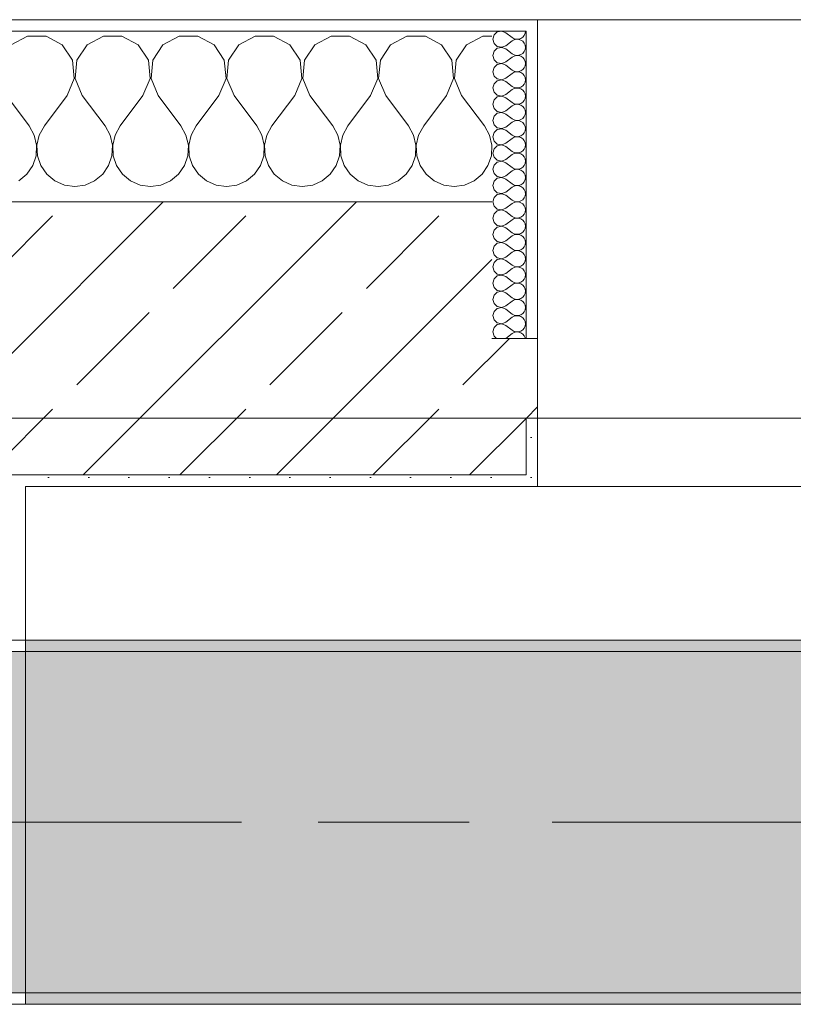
# Model space of a CAD drawing. Header units: metres. Extents: x -3.6 to 84.5, y -11 to 16.8.
# Tile 152 of 256: x 33.085 to 33.765, y 12.99 to 13.855. Entities that reach past the tile are written whole.
import ezdxf

# ---------------------------------------------------------------- set-up
doc = ezdxf.new("R2010")
doc.units = ezdxf.units.M
doc.header["$MEASUREMENT"] = 0
doc.linetypes.add('Achse', pattern=[0.2, 0.1, -0.05, 0, -0.05])
doc.linetypes.add('Strichlinie doppelt', pattern=[0.546806, 0.264583, -0.105833, 0.070556, -0.105833])
for name, color, linetype in [('451 - Universal.Achsen Raster', 7, 'Continuous'), ('604 - Struktur.Wand Aussen', 7, 'Continuous'), ('607 - Struktur.Stütze', 7, 'Continuous'), ('608 - Struktur.Träger', 7, 'Continuous'), ('653 - Abdeckung.TB Verkofferung', 7, 'Continuous')]:
    doc.layers.add(name, color=color, linetype=linetype)
pattern_1 = [(45, (0, 0), (-0.01767767, 0.01767767), [0, -0.025])]
pattern_2 = [(0, (0, 0), (0, 0.08660254), [0, -0.05]), (0, (0.025, 0.0433), (0, 0.08660254), [0, -0.05])]
pattern_3 = [(45, (0, 0), (-0.0848528, 0.0848528), []), (45, (-0.04243, 0.04243), (-0.0848528, 0.0848528), [0.09, -0.03])]

# ---------------------------------------------------------------- blocks, each defined once
blk = doc.blocks.new('*X41')
at = {"layer": '604 - Struktur.Wand Aussen', "color": 7, "linetype": 'Continuous', "lineweight": 5}
for p, q in [((33.09188, 13.84066), (33.07757, 13.83299)), ((33.10812, 13.84066), (33.09188, 13.84066)), ((33.12243, 13.83299), (33.10812, 13.84066)), ((33.15855, 13.84066), (33.14424, 13.83299)), ((33.17479, 13.84066), (33.15855, 13.84066)), ((33.1891, 13.83299), (33.17479, 13.84066)), ((33.22521, 13.84066), (33.2109, 13.83299)), ((33.24145, 13.84066), (33.22521, 13.84066)), ((33.25576, 13.83299), (33.24145, 13.84066)), ((33.29188, 13.84066), (33.27757, 13.83299)), ((33.30812, 13.84066), (33.29188, 13.84066)), ((33.32243, 13.83299), (33.30812, 13.84066)), ((33.35855, 13.84066), (33.34424, 13.83299)), ((33.37479, 13.84066), (33.35855, 13.84066)), ((33.3891, 13.83299), (33.37479, 13.84066)), ((33.42521, 13.84066), (33.4109, 13.83299)), ((33.44145, 13.84066), (33.42521, 13.84066)), ((33.45576, 13.83299), (33.44145, 13.84066)), ((33.49188, 13.84066), (33.47757, 13.83299)), ((33.5, 13.84066), (33.49188, 13.84066)), ((33.13142, 13.81947), (33.12243, 13.83299)), ((33.14424, 13.83299), (33.13525, 13.81947)), ((33.19808, 13.81947), (33.1891, 13.83299)), ((33.2109, 13.83299), (33.20192, 13.81947)), ((33.26475, 13.81947), (33.25576, 13.83299)), ((33.27757, 13.83299), (33.26858, 13.81947)), ((33.33142, 13.81947), (33.32243, 13.83299)), ((33.34424, 13.83299), (33.33525, 13.81947)), ((33.39808, 13.81947), (33.3891, 13.83299)), ((33.4109, 13.83299), (33.40192, 13.81947)), ((33.46475, 13.81947), (33.45576, 13.83299)), ((33.47757, 13.83299), (33.46858, 13.81947)), ((33.13295, 13.8033), (33.13142, 13.81947)), ((33.13525, 13.81947), (33.13371, 13.8033)), ((33.19962, 13.8033), (33.19808, 13.81947)), ((33.20192, 13.81947), (33.20038, 13.8033)), ((33.26629, 13.8033), (33.26475, 13.81947)), ((33.26858, 13.81947), (33.26705, 13.8033)), ((33.33295, 13.8033), (33.33142, 13.81947)), ((33.33525, 13.81947), (33.33371, 13.8033)), ((33.39962, 13.8033), (33.39808, 13.81947)), ((33.40192, 13.81947), (33.40038, 13.8033)), ((33.46629, 13.8033), (33.46475, 13.81947)), ((33.46858, 13.81947), (33.46705, 13.8033)), ((33.12667, 13.78833), (33.13295, 13.8033)), ((33.13371, 13.8033), (33.14, 13.78833)), ((33.19333, 13.78833), (33.19962, 13.8033)), ((33.20038, 13.8033), (33.20667, 13.78833)), ((33.26, 13.78833), (33.26629, 13.8033)), ((33.26705, 13.8033), (33.27333, 13.78833)), ((33.32667, 13.78833), (33.33295, 13.8033)), ((33.33371, 13.8033), (33.34, 13.78833)), ((33.39333, 13.78833), (33.39962, 13.8033)), ((33.40038, 13.8033), (33.40667, 13.78833)), ((33.46, 13.78833), (33.46629, 13.8033)), ((33.46705, 13.8033), (33.47333, 13.78833)), ((33.07333, 13.78833), (33.09333, 13.76167)), ((33.12667, 13.78833), (33.10667, 13.76167)), ((33.14, 13.78833), (33.16, 13.76167)), ((33.19333, 13.78833), (33.17333, 13.76167)), ((33.20667, 13.78833), (33.22667, 13.76167)), ((33.26, 13.78833), (33.24, 13.76167)), ((33.27333, 13.78833), (33.29333, 13.76167)), ((33.32667, 13.78833), (33.30667, 13.76167)), ((33.34, 13.78833), (33.36, 13.76167)), ((33.39333, 13.78833), (33.37333, 13.76167)), ((33.40667, 13.78833), (33.42667, 13.76167)), ((33.46, 13.78833), (33.44, 13.76167)), ((33.47333, 13.78833), (33.49333, 13.76167)), ((33.09778, 13.75362), (33.09333, 13.76167)), ((33.10667, 13.76167), (33.10222, 13.75362)), ((33.16445, 13.75362), (33.16, 13.76167)), ((33.17333, 13.76167), (33.16888, 13.75362)), ((33.23112, 13.75362), (33.22667, 13.76167)), ((33.24, 13.76167), (33.23555, 13.75362)), ((33.29778, 13.75362), (33.29333, 13.76167)), ((33.30667, 13.76167), (33.30222, 13.75362)), ((33.36445, 13.75362), (33.36, 13.76167)), ((33.37333, 13.76167), (33.36888, 13.75362)), ((33.43112, 13.75362), (33.42667, 13.76167)), ((33.44, 13.76167), (33.43555, 13.75362)), ((33.49778, 13.75362), (33.49333, 13.76167)), ((33.09987, 13.74466), (33.09778, 13.75362)), ((33.10222, 13.75362), (33.10013, 13.74466)), ((33.16653, 13.74466), (33.16445, 13.75362)), ((33.16888, 13.75362), (33.1668, 13.74466)), ((33.2332, 13.74466), (33.23112, 13.75362)), ((33.23555, 13.75362), (33.23347, 13.74466)), ((33.29987, 13.74466), (33.29778, 13.75362)), ((33.30222, 13.75362), (33.30013, 13.74466)), ((33.36653, 13.74466), (33.36445, 13.75362)), ((33.36888, 13.75362), (33.3668, 13.74466)), ((33.4332, 13.74466), (33.43112, 13.75362)), ((33.43555, 13.75362), (33.43347, 13.74466)), ((33.49987, 13.74466), (33.49778, 13.75362)), ((33.09942, 13.73547), (33.09987, 13.74466)), ((33.10013, 13.74466), (33.10058, 13.73547)), ((33.16609, 13.73547), (33.16653, 13.74466)), ((33.1668, 13.74466), (33.16725, 13.73547)), ((33.23275, 13.73547), (33.2332, 13.74466)), ((33.23347, 13.74466), (33.23391, 13.73547)), ((33.29942, 13.73547), (33.29987, 13.74466)), ((33.30013, 13.74466), (33.30058, 13.73547)), ((33.36609, 13.73547), (33.36653, 13.74466)), ((33.3668, 13.74466), (33.36725, 13.73547)), ((33.43275, 13.73547), (33.4332, 13.74466)), ((33.43347, 13.74466), (33.43391, 13.73547)), ((33.49942, 13.73547), (33.49987, 13.74466)), ((33.09648, 13.72676), (33.09942, 13.73547)), ((33.10058, 13.73547), (33.10352, 13.72676)), ((33.16315, 13.72676), (33.16609, 13.73547)), ((33.16725, 13.73547), (33.17019, 13.72676)), ((33.22981, 13.72676), (33.23275, 13.73547)), ((33.23391, 13.73547), (33.23685, 13.72676)), ((33.29648, 13.72676), (33.29942, 13.73547)), ((33.30058, 13.73547), (33.30352, 13.72676)), ((33.36315, 13.72676), (33.36609, 13.73547)), ((33.36725, 13.73547), (33.37019, 13.72676)), ((33.42981, 13.72676), (33.43275, 13.73547)), ((33.43391, 13.73547), (33.43685, 13.72676)), ((33.49648, 13.72676), (33.49942, 13.73547)), ((33.09127, 13.71918), (33.09648, 13.72676)), ((33.10352, 13.72676), (33.10873, 13.71918)), ((33.15794, 13.71918), (33.16315, 13.72676)), ((33.17019, 13.72676), (33.17539, 13.71918)), ((33.22461, 13.71918), (33.22981, 13.72676)), ((33.23685, 13.72676), (33.24206, 13.71918)), ((33.29127, 13.71918), (33.29648, 13.72676)), ((33.30352, 13.72676), (33.30873, 13.71918)), ((33.35794, 13.71918), (33.36315, 13.72676)), ((33.37019, 13.72676), (33.37539, 13.71918)), ((33.42461, 13.71918), (33.42981, 13.72676)), ((33.43685, 13.72676), (33.44206, 13.71918)), ((33.49127, 13.71918), (33.49648, 13.72676)), ((33.08419, 13.71331), (33.09127, 13.71918)), ((33.10873, 13.71918), (33.11581, 13.71331)), ((33.11581, 13.71331), (33.12422, 13.7096)), ((33.14244, 13.7096), (33.15086, 13.71331)), ((33.15086, 13.71331), (33.15794, 13.71918)), ((33.17539, 13.71918), (33.18248, 13.71331)), ((33.18248, 13.71331), (33.19089, 13.7096)), ((33.20911, 13.7096), (33.21752, 13.71331)), ((33.21752, 13.71331), (33.22461, 13.71918)), ((33.24206, 13.71918), (33.24914, 13.71331)), ((33.24914, 13.71331), (33.25756, 13.7096)), ((33.27578, 13.7096), (33.28419, 13.71331)), ((33.28419, 13.71331), (33.29127, 13.71918)), ((33.30873, 13.71918), (33.31581, 13.71331)), ((33.31581, 13.71331), (33.32422, 13.7096)), ((33.34244, 13.7096), (33.35086, 13.71331)), ((33.35086, 13.71331), (33.35794, 13.71918)), ((33.37539, 13.71918), (33.38248, 13.71331)), ((33.38248, 13.71331), (33.39089, 13.7096)), ((33.40911, 13.7096), (33.41752, 13.71331)), ((33.41752, 13.71331), (33.42461, 13.71918)), ((33.44206, 13.71918), (33.44914, 13.71331)), ((33.44914, 13.71331), (33.45756, 13.7096)), ((33.47578, 13.7096), (33.48419, 13.71331)), ((33.48419, 13.71331), (33.49127, 13.71918)), ((33.12422, 13.7096), (33.13333, 13.70833)), ((33.13333, 13.70833), (33.14244, 13.7096)), ((33.19089, 13.7096), (33.2, 13.70833)), ((33.2, 13.70833), (33.20911, 13.7096)), ((33.25756, 13.7096), (33.26667, 13.70833)), ((33.26667, 13.70833), (33.27578, 13.7096)), ((33.32422, 13.7096), (33.33333, 13.70833)), ((33.33333, 13.70833), (33.34244, 13.7096)), ((33.39089, 13.7096), (33.4, 13.70833)), ((33.4, 13.70833), (33.40911, 13.7096)), ((33.45756, 13.7096), (33.46667, 13.70833)), ((33.46667, 13.70833), (33.47578, 13.7096))]:
    blk.add_line(p, q, dxfattribs=at)
blk = doc.blocks.new('*X67')
at = {"layer": '604 - Struktur.Wand Aussen', "color": 7, "linetype": 'Continuous', "lineweight": 5}
for p, q in [((33.50178, 13.84161), (33.50071, 13.83786)), ((33.50466, 13.84425), (33.50178, 13.84161)), ((33.5085, 13.84497), (33.50466, 13.84425)), ((33.51214, 13.84357), (33.5085, 13.84497)), ((33.51214, 13.84357), (33.51786, 13.83929)), ((33.52696, 13.83973), (33.52822, 13.84124)), ((33.52822, 13.84124), (33.52901, 13.84305)), ((33.52901, 13.84305), (33.52929, 13.845)), ((33.50071, 13.83786), (33.50178, 13.8341)), ((33.50178, 13.8341), (33.50466, 13.83147)), ((33.5085, 13.83074), (33.51214, 13.83214)), ((33.51214, 13.83214), (33.51786, 13.83643)), ((33.51786, 13.83929), (33.51958, 13.83833)), ((33.51958, 13.83738), (33.51786, 13.83643)), ((33.51958, 13.83833), (33.5215, 13.83789)), ((33.5215, 13.83783), (33.51958, 13.83738)), ((33.5215, 13.83789), (33.52347, 13.83798)), ((33.52347, 13.83773), (33.5215, 13.83783)), ((33.52347, 13.83798), (33.52534, 13.83861)), ((33.52534, 13.8371), (33.52347, 13.83773)), ((33.52534, 13.83861), (33.52696, 13.83973)), ((33.52696, 13.83599), (33.52534, 13.8371)), ((33.52822, 13.83447), (33.52696, 13.83599)), ((33.52901, 13.83267), (33.52822, 13.83447)), ((33.52929, 13.83071), (33.52901, 13.83267)), ((33.50178, 13.82733), (33.50071, 13.82357)), ((33.50071, 13.82357), (33.50178, 13.81982)), ((33.50466, 13.82996), (33.50178, 13.82733)), ((33.50466, 13.83147), (33.5085, 13.83074)), ((33.5085, 13.83069), (33.50466, 13.82996)), ((33.51214, 13.82929), (33.5085, 13.83069)), ((33.51214, 13.82929), (33.51786, 13.825)), ((33.51786, 13.825), (33.51958, 13.82405)), ((33.51958, 13.8231), (33.51786, 13.82214)), ((33.51958, 13.82405), (33.5215, 13.8236)), ((33.5215, 13.82354), (33.51958, 13.8231)), ((33.5215, 13.8236), (33.52347, 13.8237)), ((33.52347, 13.82345), (33.5215, 13.82354)), ((33.52347, 13.8237), (33.52534, 13.82433)), ((33.52534, 13.82282), (33.52347, 13.82345)), ((33.52534, 13.82433), (33.52696, 13.82544)), ((33.52696, 13.82544), (33.52822, 13.82696)), ((33.52822, 13.82696), (33.52901, 13.82876)), ((33.52901, 13.82876), (33.52929, 13.83071)), ((33.50178, 13.81982), (33.50466, 13.81718)), ((33.50466, 13.81567), (33.50178, 13.81304)), ((33.50466, 13.81718), (33.5085, 13.81646)), ((33.5085, 13.8164), (33.50466, 13.81567)), ((33.5085, 13.81646), (33.51214, 13.81786)), ((33.51214, 13.815), (33.5085, 13.8164)), ((33.51214, 13.81786), (33.51786, 13.82214)), ((33.51214, 13.815), (33.51786, 13.81071)), ((33.52696, 13.8217), (33.52534, 13.82282)), ((33.52822, 13.82018), (33.52696, 13.8217)), ((33.52901, 13.81838), (33.52822, 13.82018)), ((33.52822, 13.81267), (33.52901, 13.81448)), ((33.52929, 13.81643), (33.52901, 13.81838)), ((33.52901, 13.81448), (33.52929, 13.81643)), ((33.50178, 13.81304), (33.50071, 13.80929)), ((33.50071, 13.80929), (33.50178, 13.80553)), ((33.51214, 13.80357), (33.51786, 13.80786)), ((33.51786, 13.81071), (33.51958, 13.80976)), ((33.51958, 13.80881), (33.51786, 13.80786)), ((33.51958, 13.80976), (33.5215, 13.80931)), ((33.5215, 13.80926), (33.51958, 13.80881)), ((33.5215, 13.80931), (33.52347, 13.80941)), ((33.52347, 13.80916), (33.5215, 13.80926)), ((33.52347, 13.80941), (33.52534, 13.81004)), ((33.52534, 13.80853), (33.52347, 13.80916)), ((33.52534, 13.81004), (33.52696, 13.81116)), ((33.52696, 13.80742), (33.52534, 13.80853)), ((33.52696, 13.81116), (33.52822, 13.81267)), ((33.52822, 13.8059), (33.52696, 13.80742)), ((33.52901, 13.80409), (33.52822, 13.8059)), ((33.50178, 13.79876), (33.50071, 13.795)), ((33.50178, 13.80553), (33.50466, 13.8029)), ((33.50466, 13.80139), (33.50178, 13.79876)), ((33.50466, 13.8029), (33.5085, 13.80217)), ((33.5085, 13.80211), (33.50466, 13.80139)), ((33.5085, 13.80217), (33.51214, 13.80357)), ((33.51214, 13.80071), (33.5085, 13.80211)), ((33.51214, 13.80071), (33.51786, 13.79643)), ((33.52696, 13.79687), (33.52822, 13.79839)), ((33.52822, 13.79839), (33.52901, 13.80019)), ((33.52929, 13.80214), (33.52901, 13.80409)), ((33.52901, 13.80019), (33.52929, 13.80214)), ((33.50071, 13.795), (33.50178, 13.79124)), ((33.50178, 13.79124), (33.50466, 13.78861)), ((33.50466, 13.78861), (33.5085, 13.78789)), ((33.5085, 13.78789), (33.51214, 13.78929)), ((33.51214, 13.78929), (33.51786, 13.79357)), ((33.51786, 13.79643), (33.51958, 13.79547)), ((33.51958, 13.79453), (33.51786, 13.79357)), ((33.51958, 13.79547), (33.5215, 13.79503)), ((33.5215, 13.79497), (33.51958, 13.79453)), ((33.5215, 13.79503), (33.52347, 13.79512)), ((33.52347, 13.79488), (33.5215, 13.79497)), ((33.52347, 13.79512), (33.52534, 13.79575)), ((33.52534, 13.79425), (33.52347, 13.79488)), ((33.52534, 13.79575), (33.52696, 13.79687)), ((33.52696, 13.79313), (33.52534, 13.79425)), ((33.52822, 13.79161), (33.52696, 13.79313)), ((33.52901, 13.78981), (33.52822, 13.79161)), ((33.52929, 13.78786), (33.52901, 13.78981)), ((33.50178, 13.78447), (33.50071, 13.78071)), ((33.50071, 13.78071), (33.50178, 13.77696)), ((33.50466, 13.7871), (33.50178, 13.78447)), ((33.5085, 13.78783), (33.50466, 13.7871)), ((33.51214, 13.78643), (33.5085, 13.78783)), ((33.51214, 13.78643), (33.51786, 13.78214)), ((33.51786, 13.78214), (33.51958, 13.78119)), ((33.51958, 13.78024), (33.51786, 13.77929)), ((33.51958, 13.78119), (33.5215, 13.78074)), ((33.5215, 13.78069), (33.51958, 13.78024)), ((33.5215, 13.78074), (33.52347, 13.78084)), ((33.52347, 13.78059), (33.5215, 13.78069)), ((33.52347, 13.78084), (33.52534, 13.78147)), ((33.52534, 13.77996), (33.52347, 13.78059)), ((33.52534, 13.78147), (33.52696, 13.78258)), ((33.52696, 13.77884), (33.52534, 13.77996)), ((33.52696, 13.78258), (33.52822, 13.7841)), ((33.52822, 13.7841), (33.52901, 13.78591)), ((33.52901, 13.78591), (33.52929, 13.78786)), ((33.50178, 13.77696), (33.50466, 13.77433)), ((33.50466, 13.77282), (33.50178, 13.77018)), ((33.50466, 13.77433), (33.5085, 13.7736)), ((33.5085, 13.77354), (33.50466, 13.77282)), ((33.5085, 13.7736), (33.51214, 13.775)), ((33.51214, 13.77214), (33.5085, 13.77354)), ((33.51214, 13.775), (33.51786, 13.77929)), ((33.51214, 13.77214), (33.51786, 13.76786)), ((33.52822, 13.77733), (33.52696, 13.77884)), ((33.52901, 13.77552), (33.52822, 13.77733)), ((33.52822, 13.76982), (33.52901, 13.77162)), ((33.52929, 13.77357), (33.52901, 13.77552)), ((33.52901, 13.77162), (33.52929, 13.77357)), ((33.50178, 13.77018), (33.50071, 13.76643)), ((33.50071, 13.76643), (33.50178, 13.76267)), ((33.50178, 13.76267), (33.50466, 13.76004)), ((33.51214, 13.76071), (33.51786, 13.765)), ((33.51786, 13.76786), (33.51958, 13.7669)), ((33.51958, 13.76595), (33.51786, 13.765)), ((33.51958, 13.7669), (33.5215, 13.76646)), ((33.5215, 13.7664), (33.51958, 13.76595)), ((33.5215, 13.76646), (33.52347, 13.76655)), ((33.52347, 13.7663), (33.5215, 13.7664)), ((33.52347, 13.76655), (33.52534, 13.76718)), ((33.52534, 13.76567), (33.52347, 13.7663)), ((33.52534, 13.76718), (33.52696, 13.7683)), ((33.52696, 13.76456), (33.52534, 13.76567)), ((33.52696, 13.7683), (33.52822, 13.76982)), ((33.52822, 13.76304), (33.52696, 13.76456)), ((33.52901, 13.76124), (33.52822, 13.76304)), ((33.50178, 13.7559), (33.50071, 13.75214)), ((33.50466, 13.75853), (33.50178, 13.7559)), ((33.50466, 13.76004), (33.5085, 13.75931)), ((33.5085, 13.75926), (33.50466, 13.75853)), ((33.5085, 13.75931), (33.51214, 13.76071)), ((33.51214, 13.75786), (33.5085, 13.75926)), ((33.51214, 13.75786), (33.51786, 13.75357)), ((33.52534, 13.7529), (33.52696, 13.75401)), ((33.52696, 13.75401), (33.52822, 13.75553)), ((33.52822, 13.75553), (33.52901, 13.75733)), ((33.52929, 13.75929), (33.52901, 13.76124)), ((33.52901, 13.75733), (33.52929, 13.75929)), ((33.50071, 13.75214), (33.50178, 13.74839)), ((33.50178, 13.74839), (33.50466, 13.74575)), ((33.50466, 13.74575), (33.5085, 13.74503)), ((33.5085, 13.74503), (33.51214, 13.74643)), ((33.51214, 13.74643), (33.51786, 13.75071)), ((33.51786, 13.75357), (33.51958, 13.75262)), ((33.51958, 13.75167), (33.51786, 13.75071)), ((33.51958, 13.75262), (33.5215, 13.75217)), ((33.5215, 13.75211), (33.51958, 13.75167)), ((33.5215, 13.75217), (33.52347, 13.75227)), ((33.52347, 13.75202), (33.5215, 13.75211)), ((33.52347, 13.75227), (33.52534, 13.7529)), ((33.52534, 13.75139), (33.52347, 13.75202)), ((33.52696, 13.75027), (33.52534, 13.75139)), ((33.52822, 13.74876), (33.52696, 13.75027)), ((33.52901, 13.74695), (33.52822, 13.74876)), ((33.52929, 13.745), (33.52901, 13.74695)), ((33.50178, 13.74161), (33.50071, 13.73786)), ((33.50071, 13.73786), (33.50178, 13.7341)), ((33.50466, 13.74425), (33.50178, 13.74161)), ((33.5085, 13.74497), (33.50466, 13.74425)), ((33.51214, 13.74357), (33.5085, 13.74497)), ((33.51214, 13.74357), (33.51786, 13.73929)), ((33.51786, 13.73929), (33.51958, 13.73833)), ((33.51958, 13.73738), (33.51786, 13.73643)), ((33.51958, 13.73833), (33.5215, 13.73789)), ((33.5215, 13.73783), (33.51958, 13.73738)), ((33.5215, 13.73789), (33.52347, 13.73798)), ((33.52347, 13.73773), (33.5215, 13.73783)), ((33.52347, 13.73798), (33.52534, 13.73861)), ((33.52534, 13.7371), (33.52347, 13.73773)), ((33.52534, 13.73861), (33.52696, 13.73973)), ((33.52696, 13.73599), (33.52534, 13.7371)), ((33.52696, 13.73973), (33.52822, 13.74124)), ((33.52822, 13.74124), (33.52901, 13.74305)), ((33.52901, 13.74305), (33.52929, 13.745)), ((33.50178, 13.7341), (33.50466, 13.73147)), ((33.50466, 13.72996), (33.50178, 13.72733)), ((33.50466, 13.73147), (33.5085, 13.73074)), ((33.5085, 13.73069), (33.50466, 13.72996)), ((33.5085, 13.73074), (33.51214, 13.73214)), ((33.51214, 13.72929), (33.5085, 13.73069)), ((33.51214, 13.73214), (33.51786, 13.73643)), ((33.51214, 13.72929), (33.51786, 13.725)), ((33.52822, 13.73447), (33.52696, 13.73599)), ((33.52901, 13.73267), (33.52822, 13.73447)), ((33.52822, 13.72696), (33.52901, 13.72876)), ((33.52929, 13.73071), (33.52901, 13.73267)), ((33.52901, 13.72876), (33.52929, 13.73071)), ((33.50178, 13.72733), (33.50071, 13.72357)), ((33.50071, 13.72357), (33.50178, 13.71982)), ((33.50178, 13.71982), (33.50466, 13.71718)), ((33.51214, 13.71786), (33.51786, 13.72214)), ((33.51786, 13.725), (33.51958, 13.72405)), ((33.51958, 13.7231), (33.51786, 13.72214)), ((33.51958, 13.72405), (33.5215, 13.7236)), ((33.5215, 13.72354), (33.51958, 13.7231)), ((33.5215, 13.7236), (33.52347, 13.7237)), ((33.52347, 13.72345), (33.5215, 13.72354)), ((33.52347, 13.7237), (33.52534, 13.72433)), ((33.52534, 13.72282), (33.52347, 13.72345)), ((33.52534, 13.72433), (33.52696, 13.72544)), ((33.52696, 13.7217), (33.52534, 13.72282)), ((33.52696, 13.72544), (33.52822, 13.72696)), ((33.52822, 13.72018), (33.52696, 13.7217)), ((33.52901, 13.71838), (33.52822, 13.72018)), ((33.50178, 13.71304), (33.50071, 13.70929)), ((33.50466, 13.71567), (33.50178, 13.71304)), ((33.50466, 13.71718), (33.5085, 13.71646)), ((33.5085, 13.7164), (33.50466, 13.71567)), ((33.5085, 13.71646), (33.51214, 13.71786)), ((33.51214, 13.715), (33.5085, 13.7164)), ((33.51214, 13.715), (33.51786, 13.71071)), ((33.51786, 13.71071), (33.51958, 13.70976)), ((33.52534, 13.71004), (33.52696, 13.71116)), ((33.52696, 13.71116), (33.52822, 13.71267)), ((33.52822, 13.71267), (33.52901, 13.71448)), ((33.52929, 13.71643), (33.52901, 13.71838)), ((33.52901, 13.71448), (33.52929, 13.71643)), ((33.50071, 13.70929), (33.50178, 13.70553)), ((33.50178, 13.70553), (33.50466, 13.7029)), ((33.50466, 13.7029), (33.5085, 13.70217)), ((33.5085, 13.70211), (33.50466, 13.70139)), ((33.5085, 13.70217), (33.51214, 13.70357)), ((33.51214, 13.70071), (33.5085, 13.70211)), ((33.51214, 13.70357), (33.51786, 13.70786)), ((33.51958, 13.70881), (33.51786, 13.70786)), ((33.51958, 13.70976), (33.5215, 13.70931)), ((33.5215, 13.70926), (33.51958, 13.70881)), ((33.5215, 13.70931), (33.52347, 13.70941)), ((33.52347, 13.70916), (33.5215, 13.70926)), ((33.52347, 13.70941), (33.52534, 13.71004)), ((33.52534, 13.70853), (33.52347, 13.70916)), ((33.52696, 13.70742), (33.52534, 13.70853)), ((33.52822, 13.7059), (33.52696, 13.70742)), ((33.52901, 13.70409), (33.52822, 13.7059)), ((33.52929, 13.70214), (33.52901, 13.70409)), ((33.52901, 13.70019), (33.52929, 13.70214)), ((33.50178, 13.69876), (33.50071, 13.695)), ((33.50071, 13.695), (33.50178, 13.69124)), ((33.50466, 13.70139), (33.50178, 13.69876)), ((33.51214, 13.70071), (33.51786, 13.69643)), ((33.51214, 13.68929), (33.51786, 13.69357)), ((33.51786, 13.69643), (33.51958, 13.69547)), ((33.51958, 13.69453), (33.51786, 13.69357)), ((33.51958, 13.69547), (33.5215, 13.69503)), ((33.5215, 13.69497), (33.51958, 13.69453)), ((33.5215, 13.69503), (33.52347, 13.69512)), ((33.52347, 13.69488), (33.5215, 13.69497)), ((33.52347, 13.69512), (33.52534, 13.69575)), ((33.52534, 13.69425), (33.52347, 13.69488)), ((33.52534, 13.69575), (33.52696, 13.69687)), ((33.52696, 13.69313), (33.52534, 13.69425)), ((33.52696, 13.69687), (33.52822, 13.69839)), ((33.52822, 13.69839), (33.52901, 13.70019)), ((33.50178, 13.69124), (33.50466, 13.68861)), ((33.50466, 13.6871), (33.50178, 13.68447)), ((33.50466, 13.68861), (33.5085, 13.68789)), ((33.5085, 13.68783), (33.50466, 13.6871)), ((33.5085, 13.68789), (33.51214, 13.68929)), ((33.51214, 13.68643), (33.5085, 13.68783)), ((33.51214, 13.68643), (33.51786, 13.68214)), ((33.52822, 13.69161), (33.52696, 13.69313)), ((33.52901, 13.68981), (33.52822, 13.69161)), ((33.52822, 13.6841), (33.52901, 13.68591)), ((33.52929, 13.68786), (33.52901, 13.68981)), ((33.52901, 13.68591), (33.52929, 13.68786)), ((33.50178, 13.68447), (33.50071, 13.68071)), ((33.50071, 13.68071), (33.50178, 13.67696)), ((33.50178, 13.67696), (33.50466, 13.67433)), ((33.51214, 13.675), (33.51786, 13.67929)), ((33.51786, 13.68214), (33.51958, 13.68119)), ((33.51958, 13.68024), (33.51786, 13.67929)), ((33.51958, 13.68119), (33.5215, 13.68074)), ((33.5215, 13.68069), (33.51958, 13.68024)), ((33.5215, 13.68074), (33.52347, 13.68084)), ((33.52347, 13.68059), (33.5215, 13.68069)), ((33.52347, 13.68084), (33.52534, 13.68147)), ((33.52534, 13.67996), (33.52347, 13.68059)), ((33.52534, 13.68147), (33.52696, 13.68258)), ((33.52696, 13.67884), (33.52534, 13.67996)), ((33.52696, 13.68258), (33.52822, 13.6841)), ((33.52822, 13.67733), (33.52696, 13.67884)), ((33.52901, 13.67552), (33.52822, 13.67733)), ((33.50178, 13.67018), (33.50071, 13.66643)), ((33.50466, 13.67282), (33.50178, 13.67018)), ((33.50466, 13.67433), (33.5085, 13.6736)), ((33.5085, 13.67354), (33.50466, 13.67282)), ((33.5085, 13.6736), (33.51214, 13.675)), ((33.51214, 13.67214), (33.5085, 13.67354)), ((33.51214, 13.67214), (33.51786, 13.66786)), ((33.51786, 13.66786), (33.51958, 13.6669)), ((33.52534, 13.66718), (33.52696, 13.6683)), ((33.52696, 13.6683), (33.52822, 13.66982)), ((33.52822, 13.66982), (33.52901, 13.67162)), ((33.52929, 13.67357), (33.52901, 13.67552)), ((33.52901, 13.67162), (33.52929, 13.67357)), ((33.50071, 13.66643), (33.50178, 13.66267)), ((33.50178, 13.66267), (33.50466, 13.66004)), ((33.50466, 13.66004), (33.5085, 13.65931)), ((33.5085, 13.65926), (33.50466, 13.65853)), ((33.5085, 13.65931), (33.51214, 13.66071)), ((33.51214, 13.65786), (33.5085, 13.65926)), ((33.51214, 13.66071), (33.51786, 13.665)), ((33.51958, 13.66595), (33.51786, 13.665)), ((33.51958, 13.6669), (33.5215, 13.66646)), ((33.5215, 13.6664), (33.51958, 13.66595)), ((33.5215, 13.66646), (33.52347, 13.66655)), ((33.52347, 13.6663), (33.5215, 13.6664)), ((33.52347, 13.66655), (33.52534, 13.66718)), ((33.52534, 13.66567), (33.52347, 13.6663)), ((33.52696, 13.66456), (33.52534, 13.66567)), ((33.52822, 13.66304), (33.52696, 13.66456)), ((33.52901, 13.66124), (33.52822, 13.66304)), ((33.52929, 13.65929), (33.52901, 13.66124)), ((33.52901, 13.65733), (33.52929, 13.65929)), ((33.50178, 13.6559), (33.50071, 13.65214)), ((33.50071, 13.65214), (33.50178, 13.64839)), ((33.50466, 13.65853), (33.50178, 13.6559)), ((33.51214, 13.65786), (33.51786, 13.65357)), ((33.51214, 13.64643), (33.51786, 13.65071)), ((33.51786, 13.65357), (33.51958, 13.65262)), ((33.51958, 13.65167), (33.51786, 13.65071)), ((33.51958, 13.65262), (33.5215, 13.65217)), ((33.5215, 13.65211), (33.51958, 13.65167)), ((33.5215, 13.65217), (33.52347, 13.65227)), ((33.52347, 13.65202), (33.5215, 13.65211)), ((33.52347, 13.65227), (33.52534, 13.6529)), ((33.52534, 13.65139), (33.52347, 13.65202)), ((33.52534, 13.6529), (33.52696, 13.65401)), ((33.52696, 13.65027), (33.52534, 13.65139)), ((33.52696, 13.65401), (33.52822, 13.65553)), ((33.52822, 13.64876), (33.52696, 13.65027)), ((33.52822, 13.65553), (33.52901, 13.65733)), ((33.50178, 13.64161), (33.50071, 13.63786)), ((33.50178, 13.64839), (33.50466, 13.64575)), ((33.50466, 13.64425), (33.50178, 13.64161)), ((33.50466, 13.64575), (33.5085, 13.64503)), ((33.5085, 13.64497), (33.50466, 13.64425)), ((33.5085, 13.64503), (33.51214, 13.64643)), ((33.51214, 13.64357), (33.5085, 13.64497)), ((33.51214, 13.64357), (33.51786, 13.63929)), ((33.52901, 13.64695), (33.52822, 13.64876)), ((33.52822, 13.64124), (33.52901, 13.64305)), ((33.52929, 13.645), (33.52901, 13.64695)), ((33.52901, 13.64305), (33.52929, 13.645)), ((33.50071, 13.63786), (33.50178, 13.6341)), ((33.50178, 13.6341), (33.50466, 13.63147)), ((33.51214, 13.63214), (33.51786, 13.63643)), ((33.51786, 13.63929), (33.51958, 13.63833)), ((33.51958, 13.63738), (33.51786, 13.63643)), ((33.51958, 13.63833), (33.5215, 13.63789)), ((33.5215, 13.63783), (33.51958, 13.63738)), ((33.5215, 13.63789), (33.52347, 13.63798)), ((33.52347, 13.63773), (33.5215, 13.63783)), ((33.52347, 13.63798), (33.52534, 13.63861)), ((33.52534, 13.6371), (33.52347, 13.63773)), ((33.52534, 13.63861), (33.52696, 13.63973)), ((33.52696, 13.63599), (33.52534, 13.6371)), ((33.52696, 13.63973), (33.52822, 13.64124)), ((33.52822, 13.63447), (33.52696, 13.63599)), ((33.52901, 13.63267), (33.52822, 13.63447)), ((33.50178, 13.62733), (33.50071, 13.62357)), ((33.50466, 13.62996), (33.50178, 13.62733)), ((33.50466, 13.63147), (33.5085, 13.63074)), ((33.5085, 13.63069), (33.50466, 13.62996)), ((33.5085, 13.63074), (33.51214, 13.63214)), ((33.51214, 13.62929), (33.5085, 13.63069)), ((33.51214, 13.62929), (33.51786, 13.625)), ((33.51786, 13.625), (33.51958, 13.62405)), ((33.51958, 13.62405), (33.5215, 13.6236)), ((33.52347, 13.6237), (33.52534, 13.62433)), ((33.52534, 13.62433), (33.52696, 13.62544)), ((33.52696, 13.62544), (33.52822, 13.62696)), ((33.52822, 13.62696), (33.52901, 13.62876)), ((33.52929, 13.63071), (33.52901, 13.63267)), ((33.52901, 13.62876), (33.52929, 13.63071)), ((33.50071, 13.62357), (33.50178, 13.61982)), ((33.50178, 13.61982), (33.50466, 13.61718)), ((33.50466, 13.61567), (33.50178, 13.61304)), ((33.50466, 13.61718), (33.5085, 13.61646)), ((33.5085, 13.6164), (33.50466, 13.61567)), ((33.5085, 13.61646), (33.51214, 13.61786)), ((33.51214, 13.615), (33.5085, 13.6164)), ((33.51214, 13.61786), (33.51786, 13.62214)), ((33.51958, 13.6231), (33.51786, 13.62214)), ((33.5215, 13.62354), (33.51958, 13.6231)), ((33.5215, 13.6236), (33.52347, 13.6237)), ((33.52347, 13.62345), (33.5215, 13.62354)), ((33.52534, 13.62282), (33.52347, 13.62345)), ((33.52696, 13.6217), (33.52534, 13.62282)), ((33.52822, 13.62018), (33.52696, 13.6217)), ((33.52901, 13.61838), (33.52822, 13.62018)), ((33.52929, 13.61643), (33.52901, 13.61838)), ((33.52901, 13.61448), (33.52929, 13.61643)), ((33.50178, 13.61304), (33.50071, 13.60929)), ((33.50071, 13.60929), (33.50178, 13.60553)), ((33.51214, 13.615), (33.51786, 13.61071)), ((33.51214, 13.60357), (33.51786, 13.60786)), ((33.51786, 13.61071), (33.51958, 13.60976)), ((33.51958, 13.60881), (33.51786, 13.60786)), ((33.51958, 13.60976), (33.5215, 13.60931)), ((33.5215, 13.60926), (33.51958, 13.60881)), ((33.5215, 13.60931), (33.52347, 13.60941)), ((33.52347, 13.60916), (33.5215, 13.60926)), ((33.52347, 13.60941), (33.52534, 13.61004)), ((33.52534, 13.60853), (33.52347, 13.60916)), ((33.52534, 13.61004), (33.52696, 13.61116)), ((33.52696, 13.60742), (33.52534, 13.60853)), ((33.52696, 13.61116), (33.52822, 13.61267)), ((33.52822, 13.6059), (33.52696, 13.60742)), ((33.52822, 13.61267), (33.52901, 13.61448)), ((33.50178, 13.59876), (33.50071, 13.595)), ((33.50178, 13.60553), (33.50466, 13.6029)), ((33.50466, 13.60139), (33.50178, 13.59876)), ((33.50466, 13.6029), (33.5085, 13.60217)), ((33.5085, 13.60211), (33.50466, 13.60139)), ((33.5085, 13.60217), (33.51214, 13.60357)), ((33.51214, 13.60071), (33.5085, 13.60211)), ((33.51214, 13.60071), (33.51786, 13.59643)), ((33.52696, 13.59687), (33.52822, 13.59839)), ((33.52901, 13.60409), (33.52822, 13.6059)), ((33.52822, 13.59839), (33.52901, 13.60019)), ((33.52929, 13.60214), (33.52901, 13.60409)), ((33.52901, 13.60019), (33.52929, 13.60214)), ((33.50071, 13.595), (33.50178, 13.59124)), ((33.50178, 13.59124), (33.50466, 13.58861)), ((33.51214, 13.58929), (33.51786, 13.59357)), ((33.51786, 13.59643), (33.51958, 13.59547)), ((33.51958, 13.59453), (33.51786, 13.59357)), ((33.51958, 13.59547), (33.5215, 13.59503)), ((33.5215, 13.59497), (33.51958, 13.59453)), ((33.5215, 13.59503), (33.52347, 13.59512)), ((33.52347, 13.59488), (33.5215, 13.59497)), ((33.52347, 13.59512), (33.52534, 13.59575)), ((33.52534, 13.59425), (33.52347, 13.59488)), ((33.52534, 13.59575), (33.52696, 13.59687)), ((33.52696, 13.59313), (33.52534, 13.59425)), ((33.52822, 13.59161), (33.52696, 13.59313)), ((33.52901, 13.58981), (33.52822, 13.59161)), ((33.52929, 13.58786), (33.52901, 13.58981)), ((33.50178, 13.58447), (33.50071, 13.58071)), ((33.50466, 13.5871), (33.50178, 13.58447)), ((33.50466, 13.58861), (33.5085, 13.58789)), ((33.5085, 13.58783), (33.50466, 13.5871)), ((33.5085, 13.58789), (33.51214, 13.58929)), ((33.51214, 13.58643), (33.5085, 13.58783)), ((33.51214, 13.58643), (33.51786, 13.58214)), ((33.51786, 13.58214), (33.51958, 13.58119)), ((33.51958, 13.58119), (33.5215, 13.58074)), ((33.5215, 13.58074), (33.52347, 13.58084)), ((33.52347, 13.58084), (33.52534, 13.58147)), ((33.52534, 13.58147), (33.52696, 13.58258)), ((33.52696, 13.58258), (33.52822, 13.5841)), ((33.52822, 13.5841), (33.52901, 13.58591)), ((33.52901, 13.58591), (33.52929, 13.58786)), ((33.50071, 13.58071), (33.50178, 13.57696)), ((33.50178, 13.57696), (33.50392, 13.575)), ((33.51214, 13.575), (33.51786, 13.57929)), ((33.51958, 13.58024), (33.51786, 13.57929)), ((33.5215, 13.58069), (33.51958, 13.58024)), ((33.52347, 13.58059), (33.5215, 13.58069)), ((33.52534, 13.57996), (33.52347, 13.58059)), ((33.52696, 13.57884), (33.52534, 13.57996)), ((33.52822, 13.57733), (33.52696, 13.57884)), ((33.52901, 13.57552), (33.52822, 13.57733)), ((33.52909, 13.575), (33.52901, 13.57552))]:
    blk.add_line(p, q, dxfattribs=at)

msp = doc.modelspace()

# ---------------------------------------------------------------- hatches: boundary and pattern name
at = {"layer": '604 - Struktur.Wand Aussen', "linetype": 'Continuous', "lineweight": 0, "true_color": 0x000000}
h = msp.add_hatch(dxfattribs=at)
h.set_pattern_fill('Verputz_0001', color=18, style=0, pattern_type=2)
h.set_pattern_definition(pattern_2)
h.paths.add_polyline_path([(32.35, 13.855), (32.35, 13.845), (33.53, 13.845), (33.53, 13.855)])
h = msp.add_hatch(dxfattribs=at)
h.set_pattern_fill('Verputz_0001', color=18, style=0, pattern_type=2)
h.set_pattern_definition(pattern_2)
h.paths.add_polyline_path([(33.53, 13.855), (33.53, 13.575), (33.54, 13.575), (33.54, 13.855)])
h = msp.add_hatch(dxfattribs=at)
h.set_pattern_fill('Beton__Stahlbeton_0001', color=18, style=0, pattern_type=2)
h.set_pattern_definition(pattern_3)
h.paths.add_polyline_path([(32.34, 13.505), (32.35, 13.505), (32.35, 13.455), (33.53, 13.455), (33.53, 13.505), (33.54, 13.505), (33.54, 13.575), (33.53, 13.575), (33.5, 13.575), (33.5, 13.695), (32.38, 13.695), (32.38, 13.575), (32.35, 13.575), (32.34, 13.575)])
h = msp.add_hatch(dxfattribs=at)
h.set_pattern_fill('Gips_0001', color=18, style=0, pattern_type=2)
h.set_pattern_definition(pattern_1)
h.paths.add_polyline_path([(33.53, 13.445), (33.54, 13.445), (33.54, 13.505), (33.53, 13.505)])
h = msp.add_hatch(dxfattribs=at)
h.set_pattern_fill('Gips_0001', color=18, style=0, pattern_type=2)
h.set_pattern_definition(pattern_1)
h.paths.add_polyline_path([(33.08999, 13.455), (33.08999, 13.445), (33.53, 13.445), (33.53, 13.455)])
at = {"layer": '607 - Struktur.Stütze', "linetype": 'Continuous', "lineweight": 0, "true_color": 0x000000}
h = msp.add_hatch(dxfattribs=at)
h.set_pattern_fill('Gips_0001', color=18, style=0, pattern_type=2)
h.set_pattern_definition(pattern_1)
h.paths.add_polyline_path([(32.76999, 13.455), (32.76999, 13.445), (32.77999, 13.445), (32.77999, 13.44998), (33.07999, 13.44998), (33.07999, 13.445), (33.08999, 13.445), (33.08999, 13.455)])
h = msp.add_hatch(dxfattribs=at)
h.set_pattern_fill('Gips_0001', color=18, style=0, pattern_type=2)
h.set_pattern_definition(pattern_1)
h.paths.add_polyline_path([(32.76999, 12.98998), (33.08999, 12.98998), (33.08999, 13.445), (33.07999, 13.445), (33.07999, 12.99998), (32.77999, 12.99998), (32.77999, 13.445), (32.76999, 13.445)])
at = {"layer": '608 - Struktur.Träger', "linetype": 'Continuous', "lineweight": 0, "true_color": 0x000000}
h = msp.add_hatch(dxfattribs=at)
h.set_pattern_fill('Gips_0001', color=18, style=0, pattern_type=2)
h.set_pattern_definition(pattern_1)
h.paths.add_polyline_path([(33.08999, 13.29998), (36.36999, 13.29998), (36.36999, 13.30998), (33.08999, 13.30998)])
h = msp.add_hatch(dxfattribs=at)
h.set_pattern_fill('Beton__Stahlbeton_0001', color=18, style=0, pattern_type=2)
h.set_pattern_definition(pattern_3)
h.paths.add_polyline_path([(15.08999, 13.29998), (14.77999, 13.29998), (14.77999, 12.99998), (15.08999, 12.99998), (18.36999, 12.99998), (18.68999, 12.99998), (21.96999, 12.99998), (22.28999, 12.99998), (25.56999, 12.99998), (25.88999, 12.99998), (29.16999, 12.99998), (29.48999, 12.99998), (32.76999, 12.99998), (33.08999, 12.99998), (36.36999, 12.99998), (36.68999, 12.99998), (39.96999, 12.99998), (40.28999, 12.99998), (43.56999, 12.99998), (43.88999, 12.99998), (47.16999, 12.99998), (47.47999, 12.99998), (47.47999, 13.29998), (47.16999, 13.29998), (43.88999, 13.29998), (43.56999, 13.29998), (40.28999, 13.29998), (39.96999, 13.29998), (36.68999, 13.29998), (36.36999, 13.29998), (33.08999, 13.29998), (32.76999, 13.29998), (29.48999, 13.29998), (29.16999, 13.29998), (25.88999, 13.29998), (25.56999, 13.29998), (22.28999, 13.29998), (21.96999, 13.29998), (18.68999, 13.29998), (18.36999, 13.29998)])
h = msp.add_hatch(dxfattribs=at)
h.set_pattern_fill('Gips_0001', color=18, style=0, pattern_type=2)
h.set_pattern_definition(pattern_1)
h.paths.add_polyline_path([(33.08999, 12.99998), (33.08999, 12.98998), (36.36999, 12.98998), (36.36999, 12.99998)])

# ---------------------------------------------------------------- linework, layer by layer
at = {"layer": '451 - Universal.Achsen Raster', "color": 160, "linetype": 'Strichlinie doppelt', "lineweight": 9, "true_color": 0x3232ff}
msp.add_line((64.93502, 13.14998), (-3.175, 13.14998), dxfattribs=at)
at = {"layer": '604 - Struktur.Wand Aussen', "color": 7, "linetype": 'Continuous', "lineweight": 5}
for p, q in [((33.53, 13.855), (33.54, 13.855)), ((33.54, 13.855), (33.54, 13.845)), ((33.5, 13.845), (32.38, 13.845)), ((33.5, 13.845), (33.53, 13.845)), ((33.53, 13.575), (33.53, 13.845)), ((33.53, 13.845), (33.53, 13.575)), ((33.54, 13.845), (33.54, 13.705)), ((33.54, 13.705), (33.54, 13.695)), ((33.54, 13.695), (33.54, 13.575)), ((33.5, 13.575), (33.53, 13.575)), ((33.53, 13.575), (33.54, 13.575)), ((33.53, 13.505), (33.54, 13.505)), ((33.54, 13.505), (33.54, 13.455)), ((33.54, 13.455), (33.54, 13.445)), ((33.53, 13.445), (33.54, 13.445))]:
    msp.add_line(p, q, dxfattribs=at)
at = {"layer": '604 - Struktur.Wand Aussen', "color": 7, "linetype": 'Continuous', "lineweight": 13}
for p, q in [((35.94, 13.855), (33.54, 13.855)), ((33.5, 13.695), (32.38, 13.695)), ((33.54, 13.575), (33.54, 13.505)), ((33.53, 13.455), (33.53, 13.505)), ((32.35, 13.455), (33.53, 13.455)), ((33.54, 13.445), (35.94, 13.445))]:
    msp.add_line(p, q, dxfattribs=at)
at = {"layer": '604 - Struktur.Wand Aussen', "color": 7, "linetype": 'Continuous', "lineweight": 5, "flags": 128}
for points in [[(33.53, 13.855), (32.35, 13.855)], [(33.08999, 13.445), (33.53, 13.445)]]:
    msp.add_lwpolyline(points, dxfattribs=at)
at = {"layer": '607 - Struktur.Stütze', "color": 7, "linetype": 'Continuous', "lineweight": 5, "flags": 128}
msp.add_lwpolyline([(32.76999, 13.445), (32.76999, 12.98998), (33.08999, 12.98998), (33.08999, 13.445)], dxfattribs=at)
at = {"layer": '608 - Struktur.Träger', "color": 7, "linetype": 'Continuous', "lineweight": 13}
for p, q in [((14.77999, 13.30998), (47.47999, 13.30998)), ((33.08999, 13.29998), (32.76999, 13.29998)), ((36.36999, 13.29998), (33.08999, 13.29998))]:
    msp.add_line(p, q, dxfattribs=at)
at = {"layer": '608 - Struktur.Träger', "color": 7, "linetype": 'Continuous', "lineweight": 5}
for p, q in [((33.08999, 13.30998), (33.08999, 13.29998)), ((36.36999, 13.30998), (33.08999, 13.30998)), ((33.08999, 12.99998), (33.08999, 12.98998)), ((36.36999, 12.98998), (33.08999, 12.98998))]:
    msp.add_line(p, q, dxfattribs=at)
at = {"layer": '608 - Struktur.Träger', "color": 7, "linetype": 'Achse', "lineweight": 9}
msp.add_line((14.77999, 13.14998), (47.47999, 13.14998), dxfattribs=at)
at = {"layer": '608 - Struktur.Träger', "color": 7, "linetype": 'Continuous', "lineweight": 13, "flags": 128}
msp.add_lwpolyline([(47.47999, 12.99998), (47.16999, 12.99998), (43.88999, 12.99998), (43.56999, 12.99998), (40.28999, 12.99998), (39.96999, 12.99998), (36.68999, 12.99998), (36.36999, 12.99998), (33.08999, 12.99998), (32.76999, 12.99998), (29.48999, 12.99998), (29.16999, 12.99998), (25.88999, 12.99998), (25.56999, 12.99998), (22.28999, 12.99998), (21.96999, 12.99998), (18.68999, 12.99998), (18.36999, 12.99998), (15.08999, 12.99998), (14.77999, 12.99998)], dxfattribs=at)
at = {"layer": '653 - Abdeckung.TB Verkofferung', "color": 7, "linetype": 'Continuous', "lineweight": 9}
msp.add_line((25.88999, 13.50498), (47.26003, 13.50498), dxfattribs=at)

# ---------------------------------------------------------------- block references
at = {"layer": '604 - Struktur.Wand Aussen', "color": 7, "lineweight": 18}
for name in ['*X41', '*X67']:
    msp.add_blockref(name, (0, 0), dxfattribs=at)

doc.saveas('drawing.dxf')
